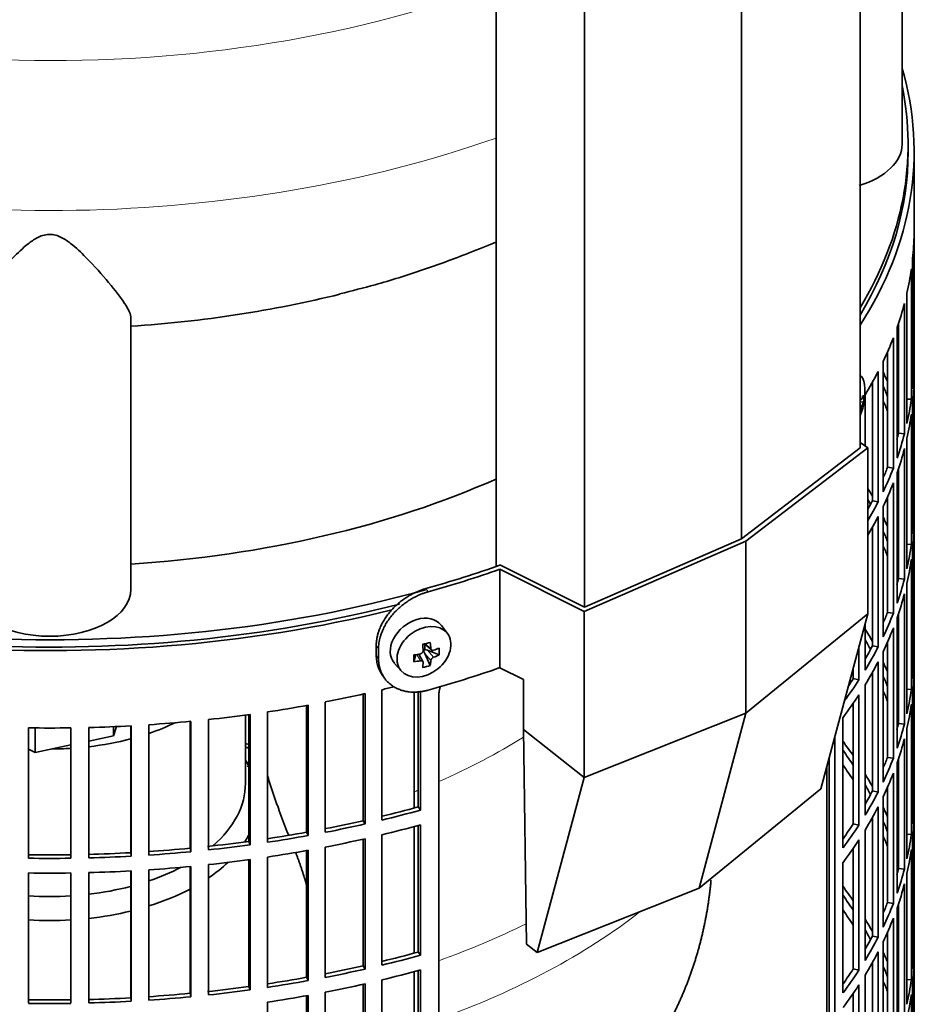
# Model space of a CAD drawing. Header units: millimetres. Extents: x 443 to 1328, y -1093 to 1340.
# Tile 6 of 28: x 1173 to 1324, y -844 to -680. Entities that reach past the tile are written whole.
import ezdxf

# ---------------------------------------------------------------- set-up
doc = ezdxf.new("R2010")
doc.units = ezdxf.units.MM
for name, color, linetype in [('LOW_334-1', 7, 'Continuous'), ('M5X8_UNI7687', 7, 'Continuous'), ('VSI184-254_GIUNT', 7, 'Continuous'), ('VSI344-454_FILTR', 7, 'Continuous'), ('VSI344-454_SUPPO', 7, 'Continuous'), ('VSI344-454_TERMI', 7, 'Continuous'), ('VSI344_DIFFUSORE', 7, 'Continuous')]:
    doc.layers.add(name, color=color, linetype=linetype)

# ---------------------------------------------------------------- blocks, each defined once
blk = doc.blocks.new('SE4')
at = {"layer": 'LOW_334-1', "color": 7, "linetype": 'Continuous', "lineweight": 35}
for p, q in [((1312.65, -751.15), (1312.65, -554.52)), ((1292.99, -766.22), (1292.99, -569.35)), ((1252.23, -573.93), (1252.23, -770.85)), ((1266.9, -777.57), (1266.9, -580.7))]:
    blk.add_line(p, q, dxfattribs=at)
at = {"layer": 'M5X8_UNI7687', "color": 7, "linetype": 'Continuous', "lineweight": 35}
for p, q in [((1312.66, -739.18), (1312.65, -739.18)), ((1312.65, -743.07), (1312.86, -743.1)), ((1313.25, -743.52), (1312.65, -743.55)), ((1244.16, -781.98), (1243.16, -780.63)), ((1240.35, -783.69), (1241.52, -784.69)), ((1240.43, -783.76), (1240.43, -784.64)), ((1238.56, -786.64), (1238.91, -785.46)), ((1240.09, -786.63), (1239.39, -785.38)), ((1241.3, -787.25), (1240.4, -785.28)), ((1242.79, -785.5), (1240.85, -784.75)), ((1235.38, -786.91), (1236.49, -788.17))]:
    blk.add_line(p, q, dxfattribs=at)
at = {"layer": 'M5X8_UNI7687', "color": 4, "linetype": 'Continuous', "lineweight": 9}
for p, q in [((1312.65, -742.86), (1312.75, -742.87)), ((1312.65, -744.09), (1312.96, -744.18)), ((1312.75, -744.84), (1312.65, -744.82)), ((1240.48, -783.66), (1241.41, -784.45)), ((1239.67, -786.49), (1239.08, -785.44)), ((1241.41, -786.43), (1240.4, -785.28)), ((1240.85, -784.75), (1241.86, -785.9))]:
    blk.add_line(p, q, dxfattribs=at)
at = {"layer": 'M5X8_UNI7687', "color": 7, "linetype": 'Continuous', "lineweight": 35}
blk.add_arc((1303.47, -741.81), 10, 336.6187, 6.9701, dxfattribs=at)
for centre, major_axis, ratio, start_param, end_param in [((1311.36, -743.93), (-1.28, -4.76), 0.345066, 2.435688, 3.131374), ((1303.42, -741.9), (8.46, -5.33), 0.767256, 0.571643, 0.637478), ((1303.48, -741.94), (9.95, 0.94), 0.545079, -0.368205, -0.253645), ((1303.48, -741.69), (9.95, -0.99), 0.605228, 6.0268, 6.141359), ((1304.18, -743.95), (8.79, 2.9), 0.802083, 5.949712, 6.099404), ((1303.42, -741.9), (8.46, -5.33), 0.767256, 0.263551, 0.329385), ((1239.2, -783.68), (3.89, 3.14), 0.739997, 0, 3.172175), ((1239.2, -783.68), (3.89, 3.14), 0.739997, 6.252603, 6.283185), ((1237.51, -784.09), (8.97, 2.29), 0.035701, -1.293098, -1.143406), ((1236.72, -780.4), (2.06, -9.79), 0.279258, 1.046834, 1.161394), ((1236.44, -780.48), (3.16, -9.49), 0.408248, 1.007206, 1.121766), ((1236.58, -780.57), (9.99, 0.43), 0.510658, -1.036687, -0.922127), ((1234.73, -782.34), (6.65, -6.44), 0.71261, 0.529363, 0.679055), ((1240.29, -780.84), (-1.01, -9.2), 0.152739, -1.021742, -0.87205), ((1236.58, -780.57), (9.99, 0.43), 0.510658, -1.393505, -1.278945), ((1240.66, -784.93), (0.391, 0.312), 0.744948, 1.56038, 2.087178), ((1240.86, -785.16), (-0.449, 0.845), 0.482969, 0.934611, 1.452812), ((1240.86, -785.16), (-0.837, 0.408), 0.40333, 4.914112, 5.432313), ((1236.58, -780.31), (9.99, -0.48), 0.639648, -0.984117, -0.869557), ((1236.58, -780.31), (9.99, -0.48), 0.639648, -1.340934, -1.226375), ((1236.72, -780.4), (2.06, -9.79), 0.279258, 0.690017, 0.804576), ((1237.51, -779.09), (7.61, -5.28), 0.901051, 5.557555, 5.707247), ((1236.44, -780.48), (3.16, -9.49), 0.408248, 0.650389, 0.764948)]:
    blk.add_ellipse(centre, major_axis=major_axis, ratio=ratio, start_param=start_param, end_param=end_param, dxfattribs=at)
blk.add_ellipse((1240.26, -784.99), major_axis=(-3.84, -3.1), ratio=0.739997, dxfattribs=at)
for points in [[(1312.75, -742.87), (1312.75, -742.88), (1312.75, -742.91), (1312.76, -742.95), (1312.77, -742.98), (1312.78, -743.01), (1312.79, -743.03), (1312.8, -743.06), (1312.82, -743.07), (1312.83, -743.09), (1312.85, -743.09), (1312.86, -743.1), (1312.88, -743.09), (1312.89, -743.09), (1312.91, -743.08), (1312.92, -743.06), (1312.94, -743.04), (1312.95, -743.03), (1312.96, -743.02)], [(1312.96, -744.18), (1312.95, -744.19), (1312.94, -744.21), (1312.92, -744.24), (1312.91, -744.27), (1312.89, -744.31), (1312.88, -744.35), (1312.86, -744.39), (1312.85, -744.44), (1312.83, -744.49), (1312.82, -744.53), (1312.8, -744.58), (1312.79, -744.63), (1312.78, -744.67), (1312.77, -744.72), (1312.76, -744.76), (1312.75, -744.8), (1312.75, -744.83), (1312.75, -744.84)], [(1241.41, -784.45), (1241.41, -784.47), (1241.41, -784.5), (1241.42, -784.54), (1241.43, -784.58), (1241.45, -784.61), (1241.47, -784.64), (1241.49, -784.67), (1241.52, -784.7), (1241.55, -784.72), (1241.58, -784.74), (1241.62, -784.75), (1241.66, -784.76), (1241.69, -784.76), (1241.73, -784.76), (1241.77, -784.76), (1241.81, -784.75), (1241.84, -784.75), (1241.86, -784.74)], [(1239.67, -785.33), (1239.68, -785.33), (1239.72, -785.32), (1239.76, -785.3), (1239.81, -785.28), (1239.85, -785.26), (1239.89, -785.24), (1239.93, -785.21), (1239.96, -785.17), (1240, -785.14), (1240.03, -785.1), (1240.05, -785.06), (1240.07, -785.02), (1240.09, -784.97), (1240.11, -784.93), (1240.11, -784.89), (1240.12, -784.85), (1240.12, -784.82), (1240.12, -784.8)], [(1241.86, -785.9), (1241.84, -785.9), (1241.81, -785.92), (1241.77, -785.94), (1241.73, -785.96), (1241.69, -785.99), (1241.66, -786.02), (1241.62, -786.05), (1241.58, -786.08), (1241.55, -786.12), (1241.52, -786.16), (1241.49, -786.2), (1241.47, -786.24), (1241.45, -786.27), (1241.43, -786.31), (1241.42, -786.35), (1241.41, -786.39), (1241.41, -786.41), (1241.41, -786.43)], [(1240.12, -786.77), (1240.12, -786.76), (1240.12, -786.74), (1240.11, -786.7), (1240.11, -786.67), (1240.09, -786.64), (1240.07, -786.61), (1240.05, -786.58), (1240.03, -786.56), (1240, -786.54), (1239.96, -786.52), (1239.93, -786.5), (1239.89, -786.49), (1239.85, -786.48), (1239.81, -786.48), (1239.76, -786.48), (1239.72, -786.48), (1239.68, -786.49), (1239.67, -786.49)]]:
    blk.add_open_spline(points, degree=3, dxfattribs=at)
at = {"layer": 'VSI184-254_GIUNT', "color": 7, "linetype": 'Continuous', "lineweight": 35}
blk.add_line((1210.63, -806.86), (1210.63, -795.5), dxfattribs=at)
for centre, major_axis, start_param, end_param in [((1178.13, -782.37), (-32.5, 0), -4.180525, -4.017085), ((1178.13, -782.37), (-32.5, 0), 1.772095, 1.997343), ((1178.13, -782.37), (-32.5, 0), 1.577864, 1.67924), ((1178.13, -809.69), (-34.5, 0), 3.431632, 3.483762), ((1178.13, -806.86), (32.5, 0), 5.699123, 6.283185), ((1178.13, -809.69), (-34.5, 0), -3.493649, -3.431632), ((1178.13, -809.69), (-34.5, 0), -3.841652, -3.683371), ((1178.13, -806.86), (32.5, 0), -1.038932, -0.835386), ((1178.13, -806.86), (32.5, 0), 4.913688, 5.138936), ((1178.13, -809.69), (-34.5, 0), -4.214307, -3.970564), ((1178.13, -806.86), (32.5, 0), 4.603946, 4.820832), ((1178.13, -809.69), (-34.5, 0), 1.760279, 1.971151), ((1178.13, -809.69), (-34.5, 0), 1.468662, 1.67293)]:
    blk.add_ellipse(centre, major_axis=major_axis, ratio=0.57735, start_param=start_param, end_param=end_param, dxfattribs=at)
at = {"layer": 'VSI344-454_FILTR', "color": 7, "linetype": 'Continuous', "lineweight": 35}
for p, q in [((1321.63, -934.64), (1321.63, -701.94)), ((1321.62, -737.3), (1321.62, -715.66)), ((1321.38, -741.36), (1321.38, -719.72)), ((1321.17, -743.08), (1321.17, -721.44)), ((1320.43, -747.12), (1320.43, -725.48)), ((1320.02, -748.82), (1320.02, -727.19)), ((1319.03, -748.72), (1319.03, -730.49)), ((1318.8, -752.82), (1318.8, -731.18)), ((1318.18, -754.51), (1318.18, -732.87)), ((1317.21, -754.37), (1317.21, -735.22)), ((1316.48, -758.45), (1316.48, -736.81)), ((1315.65, -760.1), (1315.65, -738.47)), ((1321.38, -737.3), (1321.62, -737.3)), ((1314.7, -759.93), (1314.7, -740.24)), ((1321.62, -761.39), (1321.62, -739.75)), ((1313.48, -750.82), (1313.48, -742.33)), ((1320.43, -743.03), (1321.17, -743.08)), ((1321.38, -765.45), (1321.38, -743.81)), ((1321.17, -767.17), (1321.17, -745.53)), ((1319.03, -748.72), (1320.02, -748.82)), ((1320.43, -771.2), (1320.43, -749.57)), ((1320.02, -772.91), (1320.02, -751.27)), ((1317.21, -754.37), (1318.18, -754.51)), ((1319.03, -772.81), (1319.03, -754.58)), ((1318.8, -776.91), (1318.8, -755.27)), ((1318.18, -778.59), (1318.18, -756.96)), ((1314.7, -759.93), (1315.65, -760.1)), ((1317.21, -778.45), (1317.21, -759.3)), ((1316.48, -782.53), (1316.48, -760.9)), ((1321.38, -761.38), (1321.62, -761.39)), ((1315.65, -784.19), (1315.65, -762.55)), ((1314.7, -784.01), (1314.7, -764.32)), ((1321.62, -785.48), (1321.62, -763.84)), ((1320.43, -767.12), (1321.17, -767.17)), ((1321.38, -789.53), (1321.38, -767.9)), ((1321.17, -791.25), (1321.17, -769.61)), ((1319.03, -772.81), (1320.02, -772.91)), ((1320.43, -795.29), (1320.43, -773.65)), ((1320.02, -797), (1320.02, -775.36)), ((1234.9, -778.03), (1234.91, -778.03)), ((1317.21, -778.45), (1318.18, -778.59)), ((1318.8, -801), (1318.8, -779.36)), ((1319.03, -796.9), (1319.03, -778.67)), ((1313.48, -788.05), (1313.48, -780.39)), ((1318.18, -802.68), (1318.18, -781.04)), ((1312.46, -789.67), (1312.46, -784.2)), ((1314.7, -784.01), (1315.65, -784.19)), ((1317.21, -802.54), (1317.21, -783.39)), ((1316.48, -806.62), (1316.48, -784.98)), ((1321.38, -785.47), (1321.62, -785.48)), ((1311.53, -789.45), (1311.53, -787.66)), ((1315.65, -808.28), (1315.65, -786.64)), ((1311.53, -789.45), (1312.46, -789.67)), ((1314.7, -808.1), (1314.7, -788.41)), ((1321.62, -809.56), (1321.62, -787.92)), ((1313.48, -812.14), (1313.48, -790.5)), ((1230.16, -813.03), (1230.16, -792.02)), ((1230.5, -813.58), (1230.5, -791.94)), ((1233.27, -812.93), (1233.27, -791.29)), ((1239.29, -810.75), (1239.29, -791.51)), ((1239.69, -811.28), (1239.69, -791.48)), ((1242.72, -1013.53), (1242.72, -792.26)), ((1312.46, -813.76), (1312.46, -792.12)), ((1320.43, -791.21), (1321.17, -791.25)), ((1321.38, -813.62), (1321.38, -791.98)), ((1220.78, -814.94), (1220.78, -793.91)), ((1221.05, -815.5), (1221.05, -793.86)), ((1223.89, -814.96), (1223.89, -793.33)), ((1311.53, -813.54), (1311.53, -793.51)), ((1321.17, -815.34), (1321.17, -793.7)), ((1211.19, -816.47), (1211.19, -795.42)), ((1211.4, -817.03), (1211.4, -795.4)), ((1214.29, -816.62), (1214.29, -794.98)), ((1309.82, -817.52), (1309.82, -795.89)), ((1174.61, -819.27), (1174.61, -797.63)), ((1181.65, -819.27), (1181.65, -797.63)), ((1184.63, -819.21), (1184.63, -797.57)), ((1191.58, -818.35), (1191.58, -797.29)), ((1191.65, -818.92), (1191.65, -797.28)), ((1194.61, -818.74), (1194.61, -797.1)), ((1201.44, -817.6), (1201.44, -796.55)), ((1201.58, -818.18), (1201.58, -796.54)), ((1204.52, -817.88), (1204.52, -796.24)), ((1319.03, -796.9), (1320.02, -797)), ((1308.45, -974.23), (1308.45, -799.16)), ((1320.43, -819.38), (1320.43, -797.74)), ((1320.02, -821.08), (1320.02, -799.45)), ((1307.54, -973.99), (1307.54, -802.55)), ((1317.21, -802.54), (1318.18, -802.68)), ((1318.8, -825.08), (1318.8, -803.44)), ((1319.03, -820.98), (1319.03, -802.75)), ((1318.18, -826.77), (1318.18, -805.13)), ((1317.21, -826.63), (1317.21, -807.48)), ((1314.7, -808.1), (1315.65, -808.28)), ((1316.48, -830.71), (1316.48, -809.07)), ((1239.29, -810.75), (1239.69, -811.28)), ((1315.65, -832.36), (1315.65, -810.73)), ((1321.38, -809.56), (1321.62, -809.56)), ((1321.62, -833.65), (1321.62, -812.01)), ((1230.16, -813.03), (1230.5, -813.58)), ((1239.29, -834.84), (1239.29, -813.84)), ((1239.69, -835.37), (1239.69, -813.73)), ((1311.53, -813.54), (1312.46, -813.76)), ((1314.7, -832.19), (1314.7, -812.5)), ((1220.78, -814.94), (1221.05, -815.5)), ((1233.27, -837.02), (1233.27, -815.38)), ((1313.48, -836.23), (1313.48, -814.59)), ((1320.43, -815.29), (1321.17, -815.34)), ((1211.19, -816.47), (1211.4, -817.03)), ((1230.16, -837.12), (1230.16, -816.1)), ((1230.5, -837.66), (1230.5, -816.03)), ((1312.46, -837.84), (1312.46, -816.21)), ((1321.38, -837.71), (1321.38, -816.07)), ((1191.58, -818.35), (1191.65, -818.92)), ((1201.44, -817.6), (1201.58, -818.18)), ((1220.78, -839.03), (1220.78, -818)), ((1221.05, -839.58), (1221.05, -817.95)), ((1223.89, -839.05), (1223.89, -817.41)), ((1311.53, -837.63), (1311.53, -817.59)), ((1321.17, -839.43), (1321.17, -817.79)), ((1204.52, -841.96), (1204.52, -820.33)), ((1211.19, -840.55), (1211.19, -819.51)), ((1211.4, -841.12), (1211.4, -819.48)), ((1214.29, -840.7), (1214.29, -819.07)), ((1309.82, -841.61), (1309.82, -819.97)), ((1174.61, -843.35), (1174.61, -821.71)), ((1181.65, -843.35), (1181.65, -821.71)), ((1184.63, -843.29), (1184.63, -821.65)), ((1191.58, -842.43), (1191.58, -821.38)), ((1191.65, -843.01), (1191.65, -821.37)), ((1194.61, -842.83), (1194.61, -821.19)), ((1201.44, -841.69), (1201.44, -820.64)), ((1201.58, -842.26), (1201.58, -820.63)), ((1319.03, -820.98), (1320.02, -821.08)), ((1320.43, -843.46), (1320.43, -821.83)), ((1320.02, -845.17), (1320.02, -823.53)), ((1317.21, -826.63), (1318.18, -826.77)), ((1319.03, -845.07), (1319.03, -826.84)), ((1318.8, -849.17), (1318.8, -827.53)), ((1318.18, -850.85), (1318.18, -829.22)), ((1317.21, -850.71), (1317.21, -831.56)), ((1314.7, -832.19), (1315.65, -832.36)), ((1316.48, -854.79), (1316.48, -833.16)), ((1321.38, -833.64), (1321.62, -833.65)), ((1239.29, -834.84), (1239.69, -835.37)), ((1315.65, -856.45), (1315.65, -834.81)), ((1314.7, -856.27), (1314.7, -836.58)), ((1321.62, -857.74), (1321.62, -836.1)), ((1230.16, -837.12), (1230.5, -837.66)), ((1239.29, -858.92), (1239.29, -837.93)), ((1239.69, -859.45), (1239.69, -837.81)), ((1311.53, -837.63), (1312.46, -837.84)), ((1220.78, -839.03), (1221.05, -839.58)), ((1230.16, -861.21), (1230.16, -840.19)), ((1230.5, -861.75), (1230.5, -840.11)), ((1233.27, -861.1), (1233.27, -839.47)), ((1313.48, -860.31), (1313.48, -838.67)), ((1320.43, -839.38), (1321.17, -839.43)), ((1321.38, -861.79), (1321.38, -840.16)), ((1201.44, -841.69), (1201.58, -842.26)), ((1211.19, -840.55), (1211.4, -841.12)), ((1223.89, -863.14), (1223.89, -841.5)), ((1311.53, -861.71), (1311.53, -841.68)), ((1312.46, -861.93), (1312.46, -840.29)), ((1191.58, -842.43), (1191.65, -843.01)), ((1214.29, -864.79), (1214.29, -843.15)), ((1220.78, -863.12), (1220.78, -842.08)), ((1221.05, -863.67), (1221.05, -842.03)), ((1321.17, -863.51), (1321.17, -841.87))]:
    blk.add_line(p, q, dxfattribs=at)
for centre, radius, start, end in [((1178.13, -549.15), 248.5, 269.189, 270.811), ((1178.13, -571.95), 246.77, 269.1833, 270.8167), ((1178.13, -570.79), 248.5, 269.189, 270.811), ((1178.13, -573.24), 248.5, 269.189, 270.811), ((1178.13, -596.03), 246.77, 269.1833, 270.8167), ((1178.13, -594.88), 248.5, 269.189, 270.811)]:
    blk.add_arc(centre, radius, start, end, dxfattribs=at)
for centre, major_axis, start_param, end_param in [((1178.13, -701.94), (143.5, 0), 2.974441, 5.119162), ((1178.13, -701.94), (-143.5, 0), 2.78597, 3.308744), ((1178.13, -701.94), (142.5, 0), 3.141593, 5.132142), ((1178.13, -701.94), (-142.5, 0), 2.805373, 3.141593), ((1178.13, -714.8), (143.5, 0), 6.223771, 6.272786), ((1178.13, -714.8), (143.5, 0), -0.129227, -0.080212), ((1178.13, -714.8), (143.5, 0), -0.199041, -0.150025), ((1178.13, -714.8), (143.5, 0), -0.268854, -0.219838), ((1178.13, -714.8), (143.5, 0), -0.338667, -0.289652), ((1178.13, -760.53), (143.5, 0), 0.248961, 0.268854), ((1178.13, -736.44), (143.5, 0), 6.223771, 6.272786), ((1178.13, -738.89), (143.5, 0), 6.223771, 6.272786), ((1178.13, -760.53), (142.5, 0), 0.219666, 0.24208), ((1178.13, -762.98), (142.5, 0), 0.219666, 0.24208), ((1178.13, -736.44), (143.5, 0), -0.129227, -0.080212), ((1178.13, -760.53), (143.5, 0), 0.190538, 0.199041), ((1178.13, -738.89), (143.5, 0), -0.129227, -0.080212), ((1178.13, -760.53), (142.5, 0), 0.149853, 0.160574), ((1178.13, -736.44), (142.5, 0), -0.161977, -0.149853), ((1178.13, -736.44), (143.5, 0), -0.199041, -0.150025), ((1178.13, -738.89), (143.5, 0), -0.199041, -0.150025), ((1178.13, -736.44), (142.5, 0), -0.24208, -0.219666), ((1178.13, -736.44), (143.5, 0), -0.268854, -0.219838), ((1178.13, -784.61), (143.5, 0), 0.312025, 0.328921), ((1178.13, -738.89), (143.5, 0), -0.268854, -0.219838), ((1178.13, -784.61), (142.5, 0), 0.297119, 0.307699), ((1178.13, -736.44), (142.5, 0), -0.307699, -0.28948), ((1178.13, -736.44), (143.5, 0), -0.328921, -0.289652), ((1178.13, -760.53), (143.5, 0), 6.223771, 6.272786), ((1178.13, -738.89), (143.5, 0), -0.328921, -0.289652), ((1178.13, -784.61), (143.5, 0), 0.248961, 0.268854), ((1178.13, -784.61), (142.5, 0), 0.219666, 0.24208), ((1178.13, -762.98), (143.5, 0), 6.223771, 6.272786), ((1178.13, -787.06), (142.5, 0), 0.219666, 0.24208), ((1178.13, -784.61), (143.5, 0), 0.190538, 0.199041), ((1178.13, -760.53), (143.5, 0), -0.129227, -0.080212), ((1178.13, -762.98), (143.5, 0), -0.129227, -0.080212), ((1178.13, -784.61), (142.5, 0), 0.149853, 0.160574), ((1178.13, -760.53), (142.5, 0), -0.161977, -0.149853), ((1178.13, -760.53), (143.5, 0), -0.199041, -0.150025), ((1178.13, -762.98), (143.5, 0), -0.199041, -0.150025), ((1178.13, -760.53), (142.5, 0), -0.24208, -0.219666), ((1178.13, -760.53), (143.5, 0), -0.268854, -0.219838), ((1178.13, -808.7), (143.5, 0), 0.312025, 0.338667), ((1178.13, -762.98), (143.5, 0), -0.268854, -0.219838), ((1178.13, -808.7), (142.5, 0), 0.297119, 0.318145), ((1178.13, -760.53), (142.5, 0), -0.318145, -0.28948), ((1178.13, -760.53), (143.5, 0), -0.338667, -0.289652), ((1178.13, -784.61), (143.5, 0), 6.223771, 6.272786), ((1178.13, -762.98), (143.5, 0), -0.338667, -0.289652), ((1178.13, -808.7), (143.5, 0), 0.248961, 0.268854), ((1178.13, -760.53), (142.5, 0), -0.375006, -0.359293), ((1178.13, -808.7), (142.5, 0), 0.219666, 0.24208), ((1178.13, -787.06), (143.5, 0), 6.223771, 6.272786), ((1178.13, -714.8), (143.5, 0), -1.176432, -1.1611), ((1178.13, -760.53), (143.5, 0), -0.404076, -0.359465), ((1178.13, -714.8), (143.5, 0), -1.246245, -1.197216), ((1178.13, -762.98), (143.5, 0), -0.40848, -0.359465), ((1178.13, -811.15), (142.5, 0), 0.219666, 0.24208), ((1178.13, -808.7), (143.5, 0), 0.190538, 0.199041), ((1178.13, -784.61), (143.5, 0), -0.129227, -0.080212), ((1178.13, -714.8), (143.5, 0), -1.316058, -1.267029), ((1178.13, -787.06), (143.5, 0), -0.129227, -0.080212), ((1178.13, -714.8), (143.5, 0), -1.385871, -1.336842), ((1178.13, -808.7), (142.5, 0), 0.149853, 0.160574), ((1178.13, -714.8), (143.5, 0), 4.757688, 4.806717), ((1178.13, -714.8), (143.5, 0), -1.455685, -1.406655), ((1178.13, -784.61), (142.5, 0), -0.161977, -0.149853), ((1178.13, -784.61), (143.5, 0), -0.199041, -0.150025), ((1178.13, -880.96), (143.5, 0), 1.336842, 1.342333), ((1178.13, -880.96), (142.5, 0), 1.33667, 1.340701), ((1178.13, -832.79), (143.5, 0), 0.37741, 0.40848), ((1178.13, -787.06), (143.5, 0), -0.199041, -0.150025), ((1178.13, -832.79), (142.5, 0), 0.359293, 0.39195), ((1178.13, -784.61), (142.5, 0), -0.24208, -0.219666), ((1178.13, -883.41), (142.5, 0), 1.33667, 1.339301), ((1178.13, -835.24), (142.5, 0), 0.359293, 0.39195), ((1178.13, -784.61), (143.5, 0), -0.268854, -0.219838), ((1178.13, -832.79), (143.5, 0), 0.312025, 0.338667), ((1178.13, -787.06), (143.5, 0), -0.268854, -0.219838), ((1178.13, -832.79), (142.5, 0), 0.297119, 0.318145), ((1178.13, -784.61), (142.5, 0), -0.318145, -0.28948), ((1178.13, -784.61), (143.5, 0), -0.338667, -0.289652), ((1178.13, -736.44), (142.5, 0), -1.17351, -1.127231), ((1178.13, -787.06), (143.5, 0), -0.338667, -0.289652), ((1178.13, -808.7), (143.5, 0), 6.223771, 6.272786), ((1178.13, -736.44), (143.5, 0), -1.176432, -1.127403), ((1178.13, -832.79), (143.5, 0), 0.248961, 0.268854), ((1178.13, -811.15), (143.5, 0), 6.223771, 6.272786), ((1178.13, -736.44), (142.5, 0), -1.243883, -1.197044), ((1178.13, -736.44), (143.5, 0), -1.246245, -1.197216), ((1178.13, -738.89), (143.5, 0), -1.176432, -1.127403), ((1178.13, -784.61), (142.5, 0), -0.39195, -0.359293), ((1178.13, -784.61), (143.5, 0), -0.40848, -0.359465), ((1178.13, -832.79), (142.5, 0), 0.219666, 0.24208), ((1178.13, -736.44), (142.5, 0), -1.314231, -1.266857), ((1178.13, -736.44), (143.5, 0), -1.316058, -1.267029), ((1178.13, -835.24), (142.5, 0), 0.219666, 0.24208), ((1178.13, -808.7), (143.5, 0), -0.129227, -0.080212), ((1178.13, -736.44), (142.5, 0), -1.386044, -1.33667), ((1178.13, -736.44), (143.5, 0), -1.385871, -1.336842), ((1178.13, -738.89), (143.5, 0), -1.246245, -1.197216), ((1178.13, -787.06), (143.5, 0), -0.40848, -0.359465), ((1178.13, -832.79), (143.5, 0), 0.190538, 0.199041), ((1178.13, -736.44), (142.5, 0), 4.757515, 4.806889), ((1178.13, -736.44), (143.5, 0), 4.757688, 4.806717), ((1178.13, -736.44), (142.5, 0), -1.455857, -1.406483), ((1178.13, -736.44), (143.5, 0), -1.455685, -1.406655), ((1178.13, -738.89), (143.5, 0), -1.316058, -1.267029), ((1178.13, -811.15), (143.5, 0), -0.129227, -0.080212), ((1178.13, -738.89), (143.5, 0), -1.385871, -1.336842), ((1178.13, -832.79), (142.5, 0), 0.149853, 0.160574), ((1178.13, -738.89), (143.5, 0), 4.757688, 4.806717), ((1178.13, -738.89), (143.5, 0), -1.455685, -1.406655), ((1178.13, -808.7), (142.5, 0), -0.161977, -0.149853), ((1178.13, -808.7), (143.5, 0), -0.199041, -0.150025), ((1178.13, -811.15), (143.5, 0), -0.199041, -0.150025), ((1178.13, -856.87), (143.5, 0), 0.37741, 0.40848), ((1178.13, -856.87), (142.5, 0), 0.359293, 0.39195), ((1178.13, -808.7), (142.5, 0), -0.24208, -0.219666), ((1178.13, -808.7), (143.5, 0), -0.268854, -0.219838), ((1178.13, -859.32), (142.5, 0), 0.359293, 0.39195), ((1178.13, -856.87), (143.5, 0), 0.312025, 0.338667), ((1178.13, -811.15), (143.5, 0), -0.268854, -0.219838), ((1178.13, -856.87), (142.5, 0), 0.297119, 0.318145), ((1178.13, -808.7), (142.5, 0), -0.318145, -0.28948), ((1178.13, -808.7), (143.5, 0), -0.338667, -0.289652), ((1178.13, -832.79), (143.5, 0), 6.223771, 6.272786), ((1178.13, -760.53), (142.5, 0), -1.17351, -1.127231), ((1178.13, -811.15), (143.5, 0), -0.338667, -0.289652), ((1178.13, -856.87), (143.5, 0), 0.248961, 0.268854), ((1178.13, -760.53), (143.5, 0), -1.176432, -1.127403), ((1178.13, -835.24), (143.5, 0), 6.223771, 6.272786), ((1178.13, -760.53), (142.5, 0), -1.243883, -1.197044), ((1178.13, -760.53), (143.5, 0), -1.246245, -1.197216), ((1178.13, -762.98), (143.5, 0), -1.176432, -1.127403), ((1178.13, -808.7), (142.5, 0), -0.39195, -0.359293), ((1178.13, -808.7), (143.5, 0), -0.40848, -0.359465), ((1178.13, -856.87), (142.5, 0), 0.219666, 0.24208), ((1178.13, -760.53), (142.5, 0), -1.314231, -1.266857), ((1178.13, -760.53), (143.5, 0), -1.316058, -1.267029), ((1178.13, -762.98), (143.5, 0), -1.246245, -1.197216), ((1178.13, -859.32), (142.5, 0), 0.219666, 0.24208), ((1178.13, -832.79), (143.5, 0), -0.129227, -0.080212), ((1178.13, -760.53), (142.5, 0), -1.455857, -1.406483), ((1178.13, -760.53), (142.5, 0), -1.386044, -1.33667), ((1178.13, -760.53), (143.5, 0), -1.385871, -1.336842), ((1178.13, -811.15), (143.5, 0), -0.40848, -0.359465), ((1178.13, -856.87), (143.5, 0), 0.190538, 0.199041), ((1178.13, -760.53), (142.5, 0), 4.757515, 4.806889), ((1178.13, -760.53), (143.5, 0), 4.757688, 4.806717), ((1178.13, -760.53), (143.5, 0), -1.455685, -1.406655), ((1178.13, -762.98), (143.5, 0), -1.316058, -1.267029), ((1178.13, -835.24), (143.5, 0), -0.129227, -0.080212)]:
    blk.add_ellipse(centre, major_axis=major_axis, ratio=0.57735, start_param=start_param, end_param=end_param, dxfattribs=at)
blk.add_open_spline([(1242.72, -792.26), (1242.72, -792.2), (1242.72, -792.08), (1242.73, -791.89), (1242.76, -791.71), (1242.79, -791.53), (1242.82, -791.34), (1242.87, -791.16), (1242.92, -790.97), (1242.97, -790.82), (1243.01, -790.73), (1243.02, -790.71)], degree=3, knots=[0, 0, 0, 0, 0.027983, 0.0557899, 0.0834734, 0.1110867, 0.1386835, 0.1663177, 0.1940428, 0.2219119, 0.2331855, 0.2331855, 0.2331855, 0.2331855], dxfattribs=at)
at = {"layer": 'VSI344-454_SUPPO', "color": 7, "linetype": 'Continuous', "lineweight": 35}
for p, q in [((1320.63, -701.94), (1320.63, -700.72)), ((1238.61, -810.93), (1238.61, -791.58)), ((1175.72, -801.69), (1175.72, -797.64)), ((1188.74, -798.95), (1189.22, -797.41)), ((1188.74, -798.95), (1188.74, -797.43)), ((1184.63, -799.81), (1188.74, -798.95)), ((1175.72, -801.69), (1181.65, -800.44)), ((1174.61, -801.15), (1175.72, -801.69)), ((1211, -804.08), (1211.19, -803.16)), ((1307.16, -978.14), (1307.16, -803.98)), ((1238.61, -835.02), (1238.61, -814.02)), ((1238.61, -859.11), (1238.61, -838.11))]:
    blk.add_line(p, q, dxfattribs=at)
for major_axis, start_param, end_param in [((142.5, 0), 3.023053, 5.165524), ((-142.5, 0), 2.805373, 3.260132)]:
    blk.add_ellipse((1178.13, -700.72), major_axis=major_axis, ratio=0.57735, start_param=start_param, end_param=end_param, dxfattribs=at)
at = {"layer": 'VSI344-454_SUPPO', "color": 4, "linetype": 'Continuous', "lineweight": 9}
for centre, major_axis, start_param, end_param in [((1178.13, -757.29), (106.99, 0), -0.922642, -0.744899), ((1178.13, -757.29), (106.99, 0), -0.96998, -0.962313), ((1178.13, -786.21), (122, 0), 5.270305, 5.645632), ((1178.13, -776.53), (122, 0), -1.012881, -0.865102)]:
    blk.add_ellipse(centre, major_axis=major_axis, ratio=0.57735, start_param=start_param, end_param=end_param, dxfattribs=at)
at = {"layer": 'VSI344-454_SUPPO', "color": 7, "linetype": 'Continuous', "lineweight": 35}
blk.add_open_spline([(1214.27, -805.53), (1215.91, -810.75), (1217.81, -815.48)], degree=2, dxfattribs=at)
for points, knots in [([(1218.93, -818.24), (1219.71, -820.2), (1220.37, -822.36), (1220.61, -823.14), (1220.82, -823.92)], [0.047479, 0.047479, 0.047479, 0.25, 0.25, 0.3209851, 0.3209851, 0.3209851]), ([(1287.92, -822.88), (1287.69, -825.34), (1287.3, -827.74), (1286.39, -833.18), (1284.61, -838.24), (1282.83, -843.3), (1280.19, -847.89), (1277.57, -852.47), (1274.13, -856.5)], [0.1395028, 0.1395028, 0.1395028, 0.25, 0.25, 0.5, 0.5, 0.75, 0.75, 1, 1, 1])]:
    blk.add_open_spline(points, degree=2, knots=knots, dxfattribs=at)
at = {"layer": 'VSI344-454_TERMI', "color": 7, "linetype": 'Continuous', "lineweight": 35}
for p, q in [((1313.94, -751.13), (1312.65, -750.27)), ((1312.65, -751.15), (1292.99, -766.22)), ((1293.7, -766.63), (1313.94, -751.13)), ((1313.94, -778.68), (1313.94, -751.13)), ((1266.86, -778.31), (1293.7, -766.63)), ((1292.99, -766.22), (1266.9, -777.57)), ((1293.7, -795.21), (1293.7, -766.63)), ((1252.88, -771.3), (1266.86, -778.31)), ((1252.88, -787.63), (1252.88, -771.3)), ((1266.9, -777.57), (1252.99, -770.59)), ((1266.86, -805.86), (1266.86, -778.31)), ((1293.7, -795.21), (1313.94, -778.68)), ((1313.94, -778.68), (1306.15, -807.74)), ((1232.35, -783.96), (1232.35, -785.59)), ((1232.72, -784.49), (1232.72, -786.13)), ((1252.88, -787.63), (1256.76, -789.57)), ((1233.33, -788.82), (1233.7, -789.35)), ((1256.76, -797.88), (1256.76, -789.57)), ((1266.86, -805.86), (1293.7, -795.21)), ((1293.7, -795.21), (1285.92, -824.26)), ((1256.76, -797.88), (1266.86, -805.86)), ((1257.31, -833.52), (1256.76, -797.88)), ((1266.86, -805.86), (1259.07, -834.92)), ((1306.15, -807.74), (1285.92, -824.26)), ((1285.92, -824.26), (1259.07, -834.92)), ((1259.07, -834.92), (1257.31, -833.52))]:
    blk.add_line(p, q, dxfattribs=at)
at = {"layer": 'VSI344-454_TERMI', "color": 4, "linetype": 'Continuous', "lineweight": 9}
for p, q in [((1240.57, -774.5), (1240.95, -775.03)), ((1232.35, -783.96), (1232.72, -784.49)), ((1232.72, -786.13), (1232.35, -785.59))]:
    blk.add_line(p, q, dxfattribs=at)
at = {"layer": 'VSI344-454_TERMI', "color": 7, "linetype": 'Continuous', "lineweight": 35}
for centre, major_axis, start_param, end_param in [((1178.13, -699.9), (143.5, 0), -1.120604, -1.022004), ((1178.13, -699.9), (144.5, 0), -1.121039, -1.027077), ((1178.13, -716.23), (144.5, 0), -1.121039, -1.027077)]:
    blk.add_ellipse(centre, major_axis=major_axis, ratio=0.57735, start_param=start_param, end_param=end_param, dxfattribs=at)
for points, knots in [([(1232.35, -783.96), (1232.35, -783.88), (1232.35, -783.72), (1232.36, -783.47), (1232.38, -783.23), (1232.42, -782.98), (1232.46, -782.74), (1232.5, -782.49), (1232.56, -782.24), (1232.63, -781.99), (1232.7, -781.74), (1232.79, -781.49), (1232.88, -781.24), (1233.05, -780.83), (1233.32, -780.26), (1233.74, -779.54), (1234.22, -778.84), (1234.77, -778.17), (1235.37, -777.53), (1236.03, -776.94), (1236.72, -776.39), (1237.37, -775.95), (1237.95, -775.59), (1238.47, -775.32), (1238.99, -775.07), (1239.51, -774.85), (1240.04, -774.65), (1240.39, -774.55), (1240.57, -774.5)], [0, 0, 0, 0, 0.020995, 0.041891, 0.062709, 0.083472, 0.104202, 0.124923, 0.145657, 0.166426, 0.187253, 0.20816, 0.229169, 0.250303, 0.312364, 0.374597, 0.437423, 0.499973, 0.562511, 0.625344, 0.687552, 0.749622, 0.791751, 0.833482, 0.874992, 0.916462, 0.958072, 1, 1, 1, 1]), ([(1240.95, -775.03), (1240.86, -775.06), (1240.68, -775.11), (1240.42, -775.2), (1240.15, -775.29), (1239.89, -775.39), (1239.63, -775.49), (1239.36, -775.61), (1239.1, -775.73), (1238.85, -775.86), (1238.59, -775.99), (1238.33, -776.13), (1238.08, -776.28), (1237.66, -776.54), (1237.1, -776.92), (1236.4, -777.47), (1235.75, -778.07), (1235.15, -778.7), (1234.6, -779.37), (1234.11, -780.07), (1233.69, -780.79), (1233.38, -781.45), (1233.16, -782.03), (1233, -782.53), (1232.88, -783.02), (1232.79, -783.52), (1232.73, -784.01), (1232.73, -784.33), (1232.72, -784.49)], [0, 0, 0, 0, 0.021016, 0.041931, 0.062766, 0.083544, 0.104287, 0.125018, 0.14576, 0.166534, 0.187364, 0.208272, 0.22928, 0.250409, 0.312471, 0.374687, 0.437512, 0.500059, 0.562597, 0.625436, 0.687652, 0.74973, 0.791863, 0.833589, 0.875085, 0.916531, 0.95811, 1, 1, 1, 1]), ([(1233.32, -788.81), (1233.2, -788.64), (1233.01, -788.32), (1232.78, -787.85), (1232.62, -787.43), (1232.5, -786.99), (1232.41, -786.54), (1232.36, -786.07), (1232.35, -785.75), (1232.35, -785.59)], [0.6886179, 0.6886179, 0.6886179, 0.6886179, 0.7497301, 0.7918632, 0.8335888, 0.8750846, 0.9165311, 0.9581098, 1, 1, 1, 1]), ([(1232.72, -786.13), (1232.73, -786.21), (1232.73, -786.37), (1232.74, -786.61), (1232.76, -786.84), (1232.79, -787.07), (1232.83, -787.3), (1232.88, -787.52), (1232.94, -787.74), (1233.01, -787.96), (1233.08, -788.17), (1233.16, -788.38), (1233.26, -788.59), (1233.42, -788.92), (1233.69, -789.37), (1234.11, -789.88), (1234.6, -790.35), (1235.15, -790.75), (1235.75, -791.08), (1236.4, -791.35), (1237.1, -791.54), (1237.74, -791.65), (1238.33, -791.69), (1238.84, -791.69), (1239.36, -791.66), (1239.89, -791.6), (1240.42, -791.5), (1240.77, -791.41), (1240.95, -791.36)], [0, 0, 0, 0, 0.020995, 0.041891, 0.062709, 0.083472, 0.104202, 0.124923, 0.145657, 0.166425, 0.187252, 0.208159, 0.229169, 0.250303, 0.312364, 0.374597, 0.437423, 0.499974, 0.562512, 0.625346, 0.687554, 0.749624, 0.791753, 0.833484, 0.874994, 0.916463, 0.958072, 1, 1, 1, 1])]:
    blk.add_open_spline(points, degree=3, knots=knots, dxfattribs=at)
at = {"layer": 'VSI344_DIFFUSORE', "color": 7, "linetype": 'Continuous', "lineweight": 35}
for p, q in [((1319.63, -700.72), (1319.63, -637.4)), ((1191.63, -774.62), (1191.63, -729.63))]:
    blk.add_line(p, q, dxfattribs=at)
at = {"layer": 'VSI344_DIFFUSORE', "color": 4, "linetype": 'Continuous', "lineweight": 9}
for centre, major_axis, start_param, end_param in [((1178.13, -608), (136.58, 0), 2.762059, 5.285895), ((1178.13, -629.68), (-142.13, 0), 0.048819, 2.119254)]:
    blk.add_ellipse(centre, major_axis=major_axis, ratio=0.57735, start_param=start_param, end_param=end_param, dxfattribs=at)
at = {"layer": 'VSI344_DIFFUSORE', "color": 7, "linetype": 'Continuous', "lineweight": 35}
for centre, major_axis, start_param, end_param in [((1306.13, -700.72), (-13.5, 0), 2.064509, 3.141604), ((1178.13, -661.22), (121.5, 0), 4.82373, 5.120197), ((1178.13, -700.72), (121.5, 0), 4.82373, 5.368326), ((1178.13, -774.62), (13.5, 0), 3.141593, 6.283185)]:
    blk.add_ellipse(centre, major_axis=major_axis, ratio=0.57735, start_param=start_param, end_param=end_param, dxfattribs=at)
for points, knots in [([(1191.63, -729.63), (1191.63, -728.98), (1191.23, -728.15), (1189.92, -726.15), (1189, -724.98), (1186.84, -722.4), (1185.59, -720.97), (1183.35, -718.71), (1182.55, -717.93), (1181.15, -716.84), (1180.65, -716.48), (1179.47, -715.9), (1178.76, -715.68), (1177.32, -715.71), (1176.63, -715.96), (1175.49, -716.57), (1175, -716.92), (1173.61, -718.02), (1172.82, -718.79), (1170.63, -721.02), (1169.38, -722.45), (1167.22, -725.02), (1166.33, -726.16), (1165.04, -728.14), (1164.63, -728.98), (1164.63, -729.63)], [0, 0, 0, 0, 0.125, 0.125, 0.25, 0.25, 0.375, 0.375, 0.4375, 0.4375, 0.46875, 0.46875, 0.5, 0.5, 0.53125, 0.53125, 0.5625, 0.5625, 0.625, 0.625, 0.75, 0.75, 0.875, 0.875, 1, 1, 1, 1]), ([(1226.26, -725.59), (1228.43, -725.05), (1232.77, -723.95), (1240.14, -721.64), (1246.68, -719.23), (1250.8, -717.58), (1252.28, -716.95)], [0, 0, 0, 0, 0.1885258, 0.446273, 0.7055788, 0.8588882, 0.8588882, 0.8588882, 0.8588882])]:
    blk.add_open_spline(points, degree=3, knots=knots, dxfattribs=at)

msp = doc.modelspace()

# ---------------------------------------------------------------- block references
msp.add_blockref('SE4', (0, 0))

doc.saveas('drawing.dxf')
